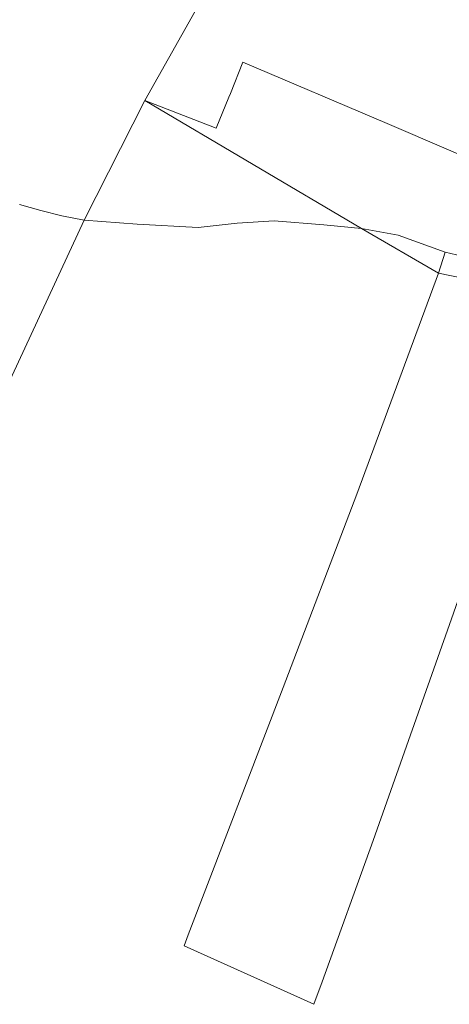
# Model space of a CAD drawing. Extents: x 176032 to 190000, y 318229 to 352878.
# Tile 147 of 184: x 177544 to 177678, y 322229 to 322535. Entities that reach past the tile are written whole.
import ezdxf

# ---------------------------------------------------------------- set-up
doc = ezdxf.new("R2010")
doc.units = 0
for name, color, linetype, lineweight in [('af-bs-doorgang', 253, 'Continuous', 18), ('af-bs-rasterhekwerk', 253, 'hekwerk', 18), ('og-b5-grond_ingericht', 253, 'Continuous', 18)]:
    doc.layers.add(name, color=color, linetype=linetype, lineweight=lineweight)
doc.layers.add('viewports', color=7, linetype='Continuous')
doc.linetypes.add('hekwerk', pattern='A,7,-1.5,[1,RTW.shx,S=0.75,R=0,X=0,Y=0],-1.5', length=10)

# ---------------------------------------------------------------- blocks, each defined once
blk = doc.blocks.new('x-ref dtb totaal grijs')
at = {"layer": 'af-bs-doorgang'}
for points in [[(177609.291, 322510.916, 43.508), (177609.752, 322512.028, 43.508)], [(177595.348, 322247.167, 44.18), (177596.658, 322250.595, 44.263)]]:
    blk.add_polyline3d(points, dxfattribs=at)
at = {"layer": 'af-bs-rasterhekwerk'}
for points in [[(177609.752, 322512.028, 43.508), (177613.584, 322521.731, 43.534), (177658.442, 322502.702, 43.465), (177695.87, 322486.681, 43.565)], [(177583.116, 322509.803, 43.712), (177605.356, 322501.225, 43.413), (177609.291, 322510.916, 43.508)], [(177599.699, 322470.367, 43.457), (177580.772, 322471.469, 43.601), (177564.286, 322472.659, 43.732)], [(177599.699, 322470.367, 43.457), (177611.87, 322471.749, 43.592), (177623.34, 322472.451, 43.597), (177638.762, 322471.243, 43.653), (177650.463, 322470.077, 43.653)], [(177650.463, 322470.077, 43.653), (177661.901, 322468.034, 43.591), (177676.467, 322462.765, 43.713)], [(177676.467, 322462.765, 43.713), (177674.353, 322456.189, 43.753)], [(177685.312, 322460.649, 43.809), (177676.467, 322462.765, 43.713)], [(177674.353, 322456.189, 43.753), (177649.047, 322387.473, 43.758), (177626.157, 322327.468, 43.958), (177596.658, 322250.595, 44.263)], [(177638.214, 322236.006, 44.092), (177654.066, 322279.952, 44.189), (177678.424, 322348.828, 43.823), (177696.726, 322400.982, 43.788), (177709.982, 322437.739, 43.692)], [(177595.348, 322247.167, 44.18), (177635.691, 322229.013, 44.076)], [(177635.691, 322229.013, 44.076), (177638.214, 322236.006, 44.092)]]:
    blk.add_polyline3d(points, dxfattribs=at)
at = {"layer": 'og-b5-grond_ingericht'}
for points in [[(177583.116, 322509.803, 43.712), (177648.916, 322626.633, 43.709), (177667.468, 322627.88, 43.578), (177684.145, 322630.402, 43.517), (177741.826, 322598.708, 43.53), (177739.989, 322594.264, 43.565), (177719.656, 322545.21, 43.552), (177695.87, 322486.681, 43.565), (177658.442, 322502.702, 43.465), (177613.584, 322521.731, 43.534), (177609.752, 322512.028, 43.508), (177609.291, 322510.916, 43.508), (177605.356, 322501.225, 43.413)], [(177785.199, 322572.257, 43.195), (177729.178, 322444.663, 43.374), (177728.329, 322445.16, 43.222), (177674.353, 322456.189, 43.753), (177676.467, 322462.765, 43.713), (177685.312, 322460.649, 43.809), (177686.3, 322459.913, 43.752), (177721.078, 322543.276, 43.626), (177745.29, 322596.596, 43.503)], [(177650.463, 322470.077, 43.653), (177583.116, 322509.803, 43.712), (177605.356, 322501.225, 43.413), (177609.291, 322510.916, 43.508), (177609.752, 322512.028, 43.508), (177613.584, 322521.731, 43.534), (177658.442, 322502.702, 43.465), (177695.87, 322486.681, 43.565), (177685.312, 322460.649, 43.809), (177676.467, 322462.765, 43.713), (177661.901, 322468.034, 43.591)], [(177564.286, 322472.659, 43.732), (177583.116, 322509.803, 43.712), (177650.463, 322470.077, 43.653), (177638.762, 322471.243, 43.653), (177623.34, 322472.451, 43.597), (177611.87, 322471.749, 43.592), (177599.699, 322470.367, 43.457), (177580.772, 322471.469, 43.601)], [(177674.353, 322456.189, 43.753), (177650.463, 322470.077, 43.653), (177661.901, 322468.034, 43.591), (177676.467, 322462.765, 43.713)], [(177729.178, 322444.663, 43.374), (177726.429, 322438.805, 43.414), (177724.492, 322436.662, 43.301), (177720.36, 322439.384, 43.287), (177713.878, 322442.469, 43.618), (177711.904, 322442.957, 43.627), (177709.982, 322437.739, 43.692), (177696.726, 322400.982, 43.788), (177678.424, 322348.828, 43.823), (177654.066, 322279.952, 44.189), (177638.214, 322236.006, 44.092), (177635.691, 322229.013, 44.076), (177595.348, 322247.167, 44.18), (177596.658, 322250.595, 44.263), (177626.157, 322327.468, 43.958), (177649.047, 322387.473, 43.758), (177674.353, 322456.189, 43.753), (177728.329, 322445.16, 43.222)]]:
    blk.add_polyline3d(points, close=True, dxfattribs=at)
for points in [[(177544.226, 322477.477, 43.758), (177550.818, 322475.615, 43.762), (177557.336, 322474.052, 43.758), (177564.286, 322472.659, 43.732), (177483.268, 322297.937, 44.204)], [(177483.268, 322297.937, 44.204), (177564.286, 322472.659, 43.732), (177580.772, 322471.469, 43.601), (177599.699, 322470.367, 43.457), (177611.87, 322471.749, 43.592), (177623.34, 322472.451, 43.597), (177638.762, 322471.243, 43.653), (177650.463, 322470.077, 43.653), (177674.353, 322456.189, 43.753), (177649.047, 322387.473, 43.758), (177626.157, 322327.468, 43.958), (177596.658, 322250.595, 44.263), (177595.348, 322247.167, 44.18), (177635.691, 322229.013, 44.076), (177638.214, 322236.006, 44.092), (177654.066, 322279.952, 44.189), (177678.424, 322348.828, 43.823)]]:
    blk.add_polyline3d(points, dxfattribs=at)

msp = doc.modelspace()

# ---------------------------------------------------------------- block references
at = {"layer": 'viewports'}
msp.add_blockref('x-ref dtb totaal grijs', (0, 0), dxfattribs=at)

doc.saveas('drawing.dxf')
